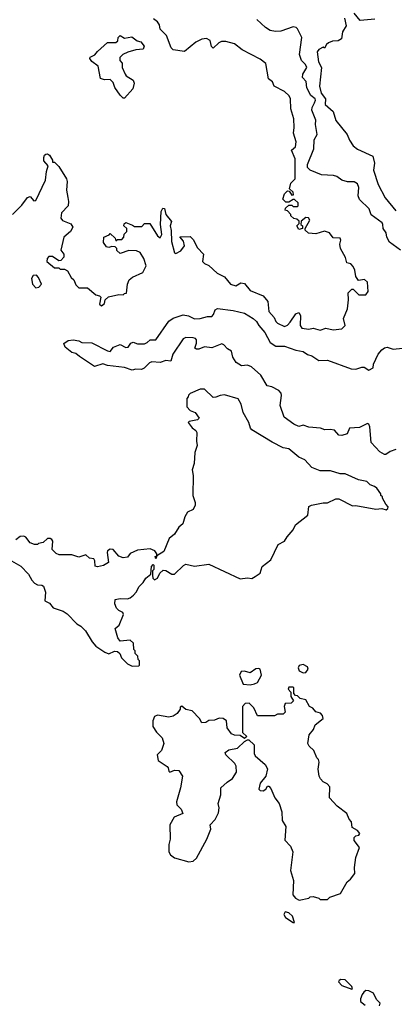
# Model space of a CAD drawing. Extents: x 1793424 to 1900092, y 321114 to 470632.
# Tile 130 of 256: x 1859521 to 1862143, y 370586 to 377490. Entities that reach past the tile are written whole.
import ezdxf

# ---------------------------------------------------------------- set-up
doc = ezdxf.new("R2010")
doc.units = 0

msp = doc.modelspace()

# ---------------------------------------------------------------- linework, layer by layer
at = {"layer": '0CON05XD'}
for points in [[(1862006, 377494), (1861905, 377483.8), (1861863.3, 377535)], [(1860311.7, 376048.3), (1860325, 376040), (1860375, 376040), (1860395, 376060), (1860431.7, 376061.7), (1860486, 375975), (1860505, 375961.2), (1860515.5, 375985), (1860505.8, 376055), (1860510.8, 376145), (1860522.3, 376167.7), (1860535, 376166.7), (1860544.2, 376124.2), (1860583.3, 376075), (1860573.3, 376045), (1860581.7, 376011.7), (1860582.5, 375935), (1860605.7, 375855.7), (1860615, 375850), (1860650, 375870), (1860673.5, 375905), (1860668.3, 375938.3), (1860641.7, 375968.3), (1860715, 375970), (1860735, 375950), (1860765, 375890), (1860807, 375847), (1860800, 375795), (1860815, 375780), (1860845, 375767.5), (1860903.9, 375713.9), (1860955, 375687.5), (1860997.5, 375635), (1861035, 375623.8), (1861070, 375645), (1861095, 375641.2), (1861135, 375591.2), (1861225, 375554), (1861257.1, 375515), (1861264, 375445), (1861302.3, 375402.3), (1861313, 375373), (1861325, 375361.2), (1861375, 375339.2), (1861395, 375348.1), (1861415, 375369.2), (1861455, 375426.7), (1861475, 375437.5), (1861486.1, 375416.1), (1861484.4, 375345), (1861495, 375326.2), (1861545, 375321.2), (1861575, 375327.5), (1861623.8, 375313.8), (1861665, 375326.7), (1861715, 375316), (1861776.4, 375323.6), (1861800, 375345), (1861787.5, 375395), (1861816.4, 375463.6), (1861822.5, 375525), (1861820, 375575), (1861845, 375600), (1861855, 375600), (1861895, 375560), (1861945, 375560), (1861960, 375585), (1861955, 375650), (1861935, 375667.5), (1861891.7, 375661.7), (1861875, 375690), (1861867.5, 375735), (1861855, 375760), (1861838.3, 375778.3), (1861810, 375785), (1861801.7, 375821.7), (1861767.5, 375885), (1861762.5, 375915), (1861770, 375945), (1861765, 375957.5), (1861715, 375960), (1861690, 375995), (1861655, 376007.5), (1861595, 375987.5), (1861543, 375993), (1861520, 376015), (1861520, 376025), (1861552.5, 376085), (1861541.7, 376101.7), (1861525, 376102.5), (1861491.7, 376078.3), (1861490, 376055), (1861500, 376045), (1861500, 376025), (1861475, 376020), (1861460, 376045), (1861478.3, 376061.7), (1861478.3, 376078.3), (1861461.7, 376091.7), (1861440, 376095), (1861420, 376115), (1861420, 376125), (1861395, 376150), (1861380, 376155), (1861381.7, 376168.3), (1861405, 376190), (1861425, 376190), (1861435, 376180), (1861465, 376180), (1861470, 376185), (1861470, 376205), (1861445, 376230), (1861435, 376230), (1861405, 376210), (1861385, 376210), (1861362.5, 376232.5), (1861375, 376270), (1861395, 376290), (1861408.3, 376288.3), (1861425, 376260), (1861437, 376263), (1861435, 376280), (1861410, 376305), (1861420, 376345), (1861445, 376370), (1861450, 376375), (1861450, 376515), (1861423.3, 376575), (1861450.7, 376599.3), (1861456.4, 376633.6), (1861436.7, 376695), (1861442, 376735), (1861440, 376795), (1861418.6, 376865), (1861417.1, 376935), (1861406.8, 376956.8), (1861375, 376986.7), (1861302.5, 377025), (1861290, 377055), (1861262.5, 377075), (1861245, 377182.5), (1861203.6, 377213.6), (1861079.3, 377279.3), (1861025, 377322), (1860965, 377336.7), (1860933.6, 377336.4), (1860915, 377327.5), (1860875, 377290), (1860863, 377303), (1860853.6, 377343.6), (1860828.3, 377358.3), (1860795, 377353.3), (1860755, 377332.5), (1860675, 377267.5), (1860595, 377279.4), (1860582.2, 377292.2), (1860549.2, 377379.2), (1860505, 377423.3), (1860499.2, 377455), (1860486, 377475), (1860456.7, 377495)], [(1862186.2, 375875), (1862109.5, 375929.5), (1862091.9, 375965), (1862086.5, 375995), (1862066, 376025), (1862064, 376055), (1862057.5, 376065), (1861982.3, 376122.3), (1861968, 376165), (1861899, 376229), (1861891.4, 376255), (1861894.4, 376314.4), (1861885, 376338.8), (1861862.3, 376352.3), (1861815, 376353.3), (1861776.7, 376365), (1861740.5, 376390.5), (1861718.3, 376398.3), (1861632.7, 376402.7), (1861553.3, 376435), (1861535, 376453.3), (1861536.2, 376475), (1861579.4, 376585), (1861583, 376647), (1861602.5, 376685), (1861592, 376755), (1861593.8, 376785), (1861565.8, 376855), (1861568.1, 376875), (1861583.9, 376906.1), (1861592.2, 376925), (1861588.6, 376935), (1861558.8, 376958.8), (1861532, 377012), (1861526.7, 377056.7), (1861500, 377085), (1861502.2, 377107.8), (1861530.8, 377155), (1861522.5, 377175), (1861494.6, 377204.6), (1861479.3, 377245), (1861497.1, 377365), (1861465, 377426.7), (1861455.5, 377435.5), (1861435, 377439.2), (1861349.8, 377410.2), (1861312, 377408), (1861275, 377414.5), (1861242, 377435), (1861180.5, 377490.5)], [(1861795, 377500), (1861806.4, 377446.4), (1861780, 377405), (1861773.6, 377356.4), (1861749.3, 377340.7), (1861710.7, 377339.3), (1861681.7, 377328.3), (1861667.5, 377315), (1861655, 377290), (1861645, 377297.5), (1861615, 377280), (1861603.3, 377265), (1861613.3, 377195), (1861634.5, 377155), (1861619.2, 377025), (1861630.7, 376975), (1861662.3, 376935), (1861658.5, 376895), (1861715.5, 376845.5), (1861733, 376783), (1861814.2, 376685), (1861830, 376645), (1861856.4, 376606.4), (1861885, 376582.5), (1861992.5, 376532.5), (1862003.6, 376483.6), (1861997.1, 376435), (1862030.8, 376335), (1862080.3, 376240.3), (1862155, 376148.8)], [(1860255, 376940), (1860245, 376940), (1860225, 376960), (1860186.7, 377015), (1860175, 377050), (1860155, 377070), (1860115, 377067.5), (1860087, 377077), (1860070, 377165), (1860025, 377197.5), (1860013, 377217), (1860015, 377227.5), (1860047.1, 377242.9), (1860065, 377267.5), (1860135, 377330), (1860195, 377330), (1860208.3, 377341.7), (1860210, 377365), (1860225, 377380), (1860255, 377360), (1860305, 377370), (1860343, 377343), (1860370, 377335), (1860392.5, 377305), (1860385, 377282.5), (1860335, 377278.8), (1860278.3, 377261.7), (1860243.9, 377246.1), (1860222.5, 377225), (1860222.5, 377205), (1860237.5, 377185), (1860237.5, 377155), (1860259.3, 377109.3), (1860267, 377097), (1860315, 377066.7), (1860323.3, 377045), (1860313.3, 377005), (1860255, 376940)], [(1859470, 376125), (1859535, 376190), (1859575, 376242.5), (1859595, 376250), (1859619.3, 376219.3), (1859635, 376222.5), (1859702.5, 376365), (1859707.5, 376425), (1859720, 376465), (1859690.7, 376500.7), (1859690, 376525), (1859695, 376540), (1859705, 376547.5), (1859715, 376550), (1859729.3, 376539.3), (1859750, 376505), (1859751.7, 376491.7), (1859765, 376490), (1859795, 376460), (1859847.5, 376375), (1859853.3, 376355), (1859847.5, 376295), (1859857, 376243), (1859862.5, 376215), (1859860, 376185), (1859813.3, 376135), (1859808.8, 376098.8), (1859821.7, 376081.7), (1859879.3, 376059.3), (1859892.5, 376035), (1859877.5, 376005), (1859830, 375965), (1859810, 375875), (1859830, 375845), (1859830, 375825), (1859808.3, 375801.7), (1859795, 375800), (1859750, 375830), (1859725, 375828.8), (1859714, 375815), (1859710.8, 375795), (1859765, 375750), (1859795, 375750), (1859805, 375740), (1859835, 375740), (1859855, 375730), (1859881.7, 375681.7), (1859900, 375665), (1859915, 375630), (1859935, 375610), (1859995, 375610), (1860055, 375560), (1860080, 375555), (1860090, 375545), (1860080, 375495), (1860093, 375483), (1860115, 375500), (1860120, 375525), (1860143, 375547), (1860215, 375562.5), (1860245, 375560), (1860255, 375570), (1860268.3, 375571.7), (1860276.7, 375635), (1860287.5, 375665), (1860310, 375685), (1860383.3, 375716.7), (1860406.7, 375765), (1860390, 375815), (1860365, 375857.5), (1860339.3, 375869.3), (1860285, 375872.5), (1860225, 375850), (1860201.7, 375871.7), (1860200, 375885), (1860188.3, 375898.3), (1860165, 375900), (1860145, 375892.5), (1860128.3, 375898.3), (1860108.3, 375928.3), (1860110, 375965), (1860148.3, 375981.7), (1860155, 375990), (1860188.3, 375958.3), (1860195, 375940), (1860205, 375950), (1860235, 375950), (1860250, 375965), (1860253, 375987), (1860270, 376005), (1860270, 376025), (1860250, 376045), (1860251.7, 376058.3), (1860265, 376067.5), (1860311.7, 376048.3)], [(1859635, 375610.5), (1859655, 375614.6), (1859674.2, 375635), (1859652.7, 375682.7), (1859637.9, 375697.9), (1859615, 375695.5), (1859602.5, 375675), (1859611.3, 375635), (1859635, 375610.5)], [(1862153.2, 374476.8), (1862115, 374462.5), (1862085, 374440.8), (1862075, 374441.5), (1862041, 374461), (1861980.8, 374525), (1861972.5, 374635), (1861965, 374654), (1861955, 374658.6), (1861899.7, 374630.3), (1861830, 374625), (1861813, 374587), (1861775, 374574), (1861755, 374577.5), (1861725, 374612.5), (1861695, 374617.5), (1861656.2, 374613.8), (1861626.3, 374626.3), (1861545, 374633.5), (1861505, 374648), (1861475, 374638), (1861440, 374655), (1861372.2, 374702.2), (1861344.5, 374785), (1861354.1, 374855), (1861351.2, 374871.2), (1861335, 374889.5), (1861286.7, 374915), (1861252.5, 374922.5), (1861207.9, 374997.9), (1861142.5, 375055), (1861115, 375067.5), (1861073, 375063), (1861037, 375087), (1861014.1, 375124.1), (1861003.3, 375165), (1860975, 375183.3), (1860950.5, 375210.5), (1860935, 375216.2), (1860865, 375190), (1860815, 375196.6), (1860775, 375178.9), (1860759.4, 375179.4), (1860746.7, 375186.7), (1860758.8, 375221.2), (1860759.5, 375245), (1860750.8, 375255), (1860735, 375260), (1860685, 375262.2), (1860665, 375252.5), (1860592.5, 375145), (1860580, 375095), (1860545, 375100.6), (1860505, 375087.5), (1860445, 375091.9), (1860430.8, 375085), (1860393.3, 375046.7), (1860372.5, 375037.5), (1860335, 375038.7), (1860307.9, 375032.1), (1860255, 375051), (1860135.4, 375065.4), (1860102.7, 375077.3), (1860045, 375058.8), (1859939.4, 375129.4), (1859915, 375149.1), (1859885, 375156.5), (1859839.5, 375195), (1859830.9, 375219.1), (1859859.5, 375240.5), (1859895, 375246.2), (1859935, 375238.8), (1859955.6, 375225.6), (1860025, 375224), (1860135, 375168.8), (1860155, 375164.3), (1860177.1, 375195), (1860225, 375212.5), (1860265, 375190.5), (1860280, 375195), (1860297.9, 375222.1), (1860315, 375230), (1860345, 375218.2), (1860395, 375218.3), (1860414, 375226), (1860435, 375245.8), (1860475, 375245.8), (1860564.5, 375375.5), (1860595, 375398.1), (1860665, 375420.5), (1860703.4, 375413.4), (1860745, 375392.5), (1860785, 375394.2), (1860835, 375410), (1860865, 375410), (1860877, 375423), (1860890, 375455), (1860905, 375466.2), (1861015, 375452), (1861095, 375432.5), (1861156.2, 375395), (1861177.5, 375375), (1861195.5, 375345.5), (1861237.8, 375297.8), (1861275, 375226), (1861315, 375200), (1861375, 375202), (1861455, 375171.9), (1861504.3, 375164.3), (1861535, 375142.9), (1861565, 375134), (1861615, 375100), (1861675, 375103.3), (1861840.9, 375040.9), (1861875, 375039.2), (1861915, 375053.3), (1861933, 375053), (1861965, 375032.5), (1861995, 375050), (1861997.5, 375075), (1862031.2, 375145), (1862055, 375176.2), (1862075, 375190), (1862093.6, 375193.6), (1862135, 375180), (1862265, 375194.2)], [(1860248.8, 373318.8), (1860243.9, 373333.9), (1860215, 373347.5), (1860197.5, 373365), (1860187.5, 373395), (1860190, 373425), (1860225, 373431.2), (1860275, 373430), (1860293.6, 373436.4), (1860316.7, 373455), (1860336.2, 373475), (1860358, 373515), (1860385.8, 373544.2), (1860403.3, 373575), (1860438.3, 373601.7), (1860442.5, 373655), (1860455, 373670), (1860460, 373665), (1860460, 373635), (1860450, 373625), (1860450, 373595), (1860452.5, 373575), (1860465, 373563.3), (1860485, 373573.3), (1860501.7, 373608.3), (1860525, 373630), (1860545, 373628.8), (1860585, 373602), (1860605, 373601.2), (1860667, 373663), (1860685, 373672.5), (1860745, 373657.5), (1860845, 373672.5), (1861065, 373570), (1861115, 373577.5), (1861145, 373572.5), (1861170, 373585), (1861205, 373610), (1861217.5, 373655), (1861278.3, 373701.7), (1861330.7, 373809.3), (1861375, 373832.5), (1861392.5, 373865), (1861435, 373913.3), (1861452.6, 373947.4), (1861537.1, 374015), (1861545, 374076.2), (1861563.2, 374086.8), (1861645, 374103.1), (1861675, 374102), (1861735, 374130), (1861755, 374130), (1861851.7, 374081.7), (1861875, 374083.3), (1862015, 374057.5), (1862055, 374062.5), (1862087, 374053), (1862098.3, 374061.7), (1862100, 374075), (1862083, 374093), (1862060, 374135), (1862060, 374145), (1862050, 374155), (1862050, 374165), (1862020, 374205), (1862005, 374217.5), (1861975, 374227.5), (1861951.7, 374251.7), (1861893.6, 374263.6), (1861800, 374305), (1861765, 374306.7), (1861695.9, 374325.9), (1861625, 374326.7), (1861565, 374350), (1861517.5, 374405), (1861475, 374423.3), (1861405, 374480), (1861365, 374488.8), (1861287.3, 374527.3), (1861146.7, 374615), (1861136.7, 374625), (1861126, 374665), (1861086.2, 374735), (1861071.2, 374795), (1861050.7, 374830.7), (1860955, 374858.6), (1860923.9, 374856.1), (1860895, 374842.5), (1860875, 374840), (1860815, 374900), (1860785, 374900), (1860715, 374870), (1860701.7, 374858.3), (1860700, 374845), (1860690, 374835), (1860690, 374775), (1860715, 374750), (1860750, 374735), (1860777.5, 374695), (1860766.4, 374683.6), (1860708.3, 374671.7), (1860700, 374665), (1860728.3, 374628.3), (1860755, 374610), (1860760, 374595), (1860757.5, 374535), (1860762.5, 374505), (1860747.5, 374455), (1860741.7, 374378.3), (1860727.5, 374335), (1860736.4, 374293.6), (1860733.3, 374155), (1860750, 374105), (1860750, 374085), (1860735, 374056.7), (1860695, 374036.7), (1860676.2, 374005), (1860662.5, 373955), (1860635, 373932.5), (1860605, 373882.5), (1860567, 373853), (1860529.3, 373760.7), (1860480, 373730), (1860475, 373710), (1860470, 373725), (1860480, 373730), (1860480, 373745), (1860466.1, 373766.1), (1860435, 373780), (1860345, 373770), (1860295, 373747.5), (1860275, 373722.5), (1860245, 373716.7), (1860215, 373728.8), (1860174.3, 373774.3), (1860155, 373778.6), (1860135, 373766.2), (1860132.5, 373755), (1860142.5, 373685), (1860107.3, 373662.7), (1860065, 373653.3), (1860049.3, 373659.3), (1860046.4, 373696.4), (1860039.3, 373709.3), (1860010, 373715), (1859985, 373737.5), (1859935, 373722.5), (1859885, 373737.5), (1859797, 373737), (1859776.7, 373746.7), (1859747.5, 373775), (1859753, 373833), (1859746.4, 373846.4), (1859735, 373852.5), (1859715, 373852.5), (1859686.1, 373823.9), (1859653, 373817), (1859645, 373810), (1859625, 373810), (1859595, 373822.5), (1859565, 373862.5), (1859549.3, 373869.3), (1859525, 373867.5), (1859495, 373842.5)], [(1859446.7, 373705), (1859528.8, 373658.8), (1859583, 373603), (1859605, 373561.2), (1859625, 373540), (1859645, 373528), (1859675, 373526), (1859687.8, 373517.8), (1859701.9, 373475), (1859698, 373415), (1859729.8, 373399.8), (1859755, 373366.9), (1859825, 373342.9), (1859854, 373325), (1859920, 373255), (1859948.3, 373238.3), (1859982.5, 373205), (1860027.7, 373127.7), (1860055, 373097.5), (1860117.5, 373055), (1860143.9, 373043.9), (1860185, 373062.5), (1860205, 373060), (1860222.5, 373045), (1860232.5, 373015), (1860275, 372972.5), (1860308.3, 372958.3), (1860355, 372960), (1860360, 372965), (1860360, 372995), (1860350, 373005), (1860348.3, 373028.3), (1860330, 373045), (1860330, 373065), (1860320, 373075), (1860318.3, 373118.3), (1860295, 373140), (1860225, 373132.5), (1860207.5, 373155), (1860188.3, 373221.7), (1860217.5, 373245), (1860248.8, 373318.8)], [(1861505, 372910), (1861525, 372913.3), (1861540, 372935), (1861535, 372952.5), (1861505, 372970), (1861477, 372963), (1861470, 372945), (1861476.7, 372925), (1861505, 372910)], [(1861135, 372826.7), (1861165, 372833.3), (1861186.4, 372843.6), (1861213.3, 372895), (1861203.3, 372935), (1861195, 372941.2), (1861175, 372938), (1861135, 372910), (1861095, 372922.5), (1861070.7, 372919.3), (1861060, 372895), (1861085, 372830), (1861135, 372826.7)], [(1861477, 371317), (1861545, 371330), (1861555, 371340), (1861575, 371342.5), (1861615, 371330), (1861625, 371320), (1861675, 371320), (1861693, 371337), (1861766.4, 371363.6), (1861812.5, 371445), (1861836.4, 371463.6), (1861867, 371503), (1861863.8, 371545), (1861873.6, 371616.4), (1861900, 371685), (1861863.3, 371735), (1861862.5, 371755), (1861873, 371767), (1861895, 371772.5), (1861902.5, 371785), (1861886.1, 371806.1), (1861847.5, 371825), (1861843.3, 371865), (1861826.7, 371885), (1861810, 371925), (1861743.3, 371975), (1861690, 372035), (1861691.7, 372111.7), (1861673, 372133), (1861646.4, 372146.4), (1861626.4, 372166.4), (1861617, 372187), (1861610, 372235), (1861617.5, 372285), (1861611.7, 372301.7), (1861600, 372315), (1861580, 372365), (1861547, 372397), (1861537.5, 372415), (1861547.5, 372475), (1861577, 372513), (1861590, 372545), (1861645, 372590), (1861641.7, 372611.7), (1861627, 372627), (1861595, 372637.5), (1861573, 372663), (1861550, 372675), (1861525, 372720), (1861485, 372730), (1861465, 372750), (1861451.7, 372751.7), (1861440, 372765), (1861440, 372805), (1861435, 372810), (1861405, 372810), (1861400, 372795), (1861420, 372775), (1861420, 372745), (1861437.5, 372715), (1861421.7, 372698.3), (1861380, 372695), (1861372.5, 372675), (1861380, 372635), (1861365, 372620), (1861325, 372620), (1861305, 372610), (1861185, 372610), (1861160, 372665), (1861126.7, 372696.7), (1861100, 372695), (1861080, 372675), (1861080, 372515), (1861081.7, 372491.7), (1861110, 372465), (1861095, 372450), (1861065, 372470), (1861025, 372472.5), (1861003.6, 372483.6), (1860974.1, 372524.1), (1860967.5, 372575), (1860945, 372590), (1860917, 372593), (1860885, 372577.5), (1860845, 372576.7), (1860825, 372562.5), (1860795, 372560), (1860779.3, 372589.3), (1860727.5, 372645), (1860685, 372652.5), (1860655, 372677.5), (1860645, 372670), (1860643.3, 372655), (1860622.5, 372625), (1860595, 372605.6), (1860565, 372600), (1860485, 372614.5), (1860464.6, 372605), (1860453.8, 372575), (1860452.9, 372535), (1860478.6, 372495), (1860518.6, 372455), (1860530, 372415), (1860512.9, 372365), (1860483.8, 372335), (1860490.4, 372295), (1860554, 372254), (1860561.1, 372245), (1860565, 372220), (1860572.9, 372212.9), (1860605, 372228.8), (1860635, 372226.7), (1860660, 372185), (1860646, 372105), (1860617.5, 372005), (1860622, 371985), (1860651.4, 371955), (1860663.3, 371925), (1860602.5, 371897.5), (1860571.2, 371845), (1860574.4, 371745), (1860565, 371707.5), (1860565.7, 371655), (1860577.5, 371635), (1860605, 371613.1), (1860705.5, 371585.5), (1860735, 371590.5), (1860759.1, 371610.9), (1860830.6, 371745), (1860858, 371815), (1860853.8, 371845), (1860888.7, 371881.3), (1860912.3, 371927.7), (1860916.7, 371965), (1860910, 371995), (1860930, 372055), (1860930, 372105), (1860972.5, 372145), (1861011.2, 372168.8), (1861038.8, 372215), (1861036, 372255), (1861026, 372275), (1860963.3, 372335), (1860958.3, 372351.7), (1860985, 372370), (1861045, 372382.5), (1861095, 372430), (1861115, 372440), (1861125, 372440), (1861163.3, 372405), (1861163.3, 372345), (1861169.3, 372329.3), (1861238.3, 372268.3), (1861256.4, 372236.4), (1861243.3, 372185), (1861203.2, 372136.8), (1861196, 372095), (1861204.5, 372084.5), (1861225, 372083.1), (1861244.2, 372095), (1861255, 372116.7), (1861266.1, 372116.1), (1861279.5, 372099.5), (1861306.7, 372035), (1861338, 371995), (1861356, 371935), (1861359.2, 371875), (1861383, 371833), (1861377.7, 371737.7), (1861417.5, 371695), (1861432.5, 371655), (1861416.7, 371525), (1861437.5, 371455), (1861433, 371353), (1861450.7, 371330.7), (1861477, 371317)], [(1861445, 371160), (1861430, 371205), (1861405, 371227.5), (1861380, 371235), (1861370, 371215), (1861382, 371195), (1861435, 371160), (1861445, 371160)], [(1861845, 370692.5), (1861850, 370695), (1861845, 370710), (1861798.3, 370758.3), (1861769.3, 370760.7), (1861756.4, 370753.6), (1861753.3, 370745), (1861775, 370718.8), (1861845, 370692.5)], [(1862040, 370575), (1862043.3, 370595), (1862019.4, 370619.4), (1861997.8, 370665), (1861965, 370680.6), (1861945, 370682), (1861928.8, 370671.2), (1861918.8, 370655), (1861907.5, 370625), (1861907.5, 370605), (1861940.3, 370580.3)]]:
    msp.add_lwpolyline(points, dxfattribs=at)

doc.saveas('drawing.dxf')
